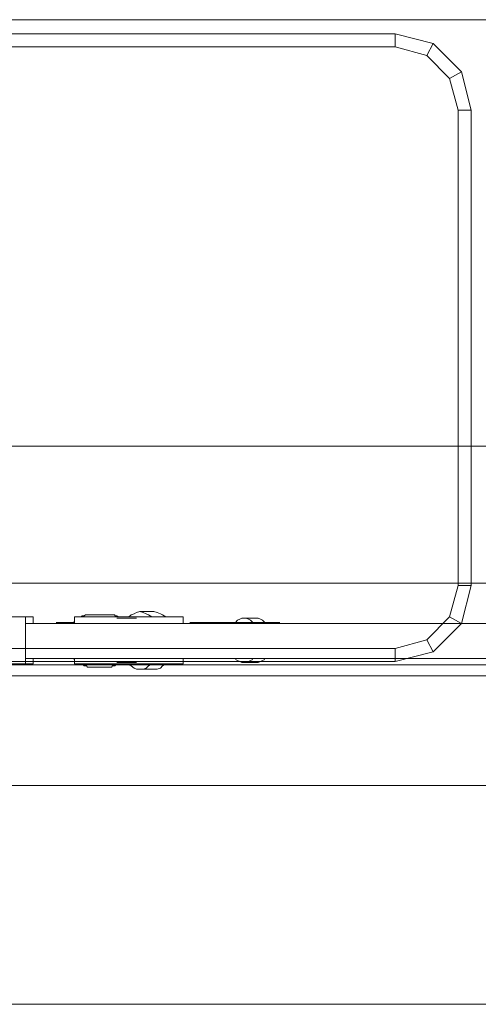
# Model space of a CAD drawing. Header units: millimetres. Extents: x 352 to 350573, y -22 to 37733.
# Tile 91 of 214: x 68881 to 69721, y 7552 to 9352. Entities that reach past the tile are written whole.
import ezdxf

# ---------------------------------------------------------------- set-up
doc = ezdxf.new("R2010")
doc.units = ezdxf.units.MM
doc.layers.add('PDF$_83$-$Floor$Plan$-$В_Этаж$01_Сводный$M-HVAC-DUCT', color=5, linetype='Continuous')
doc.layers.add('PDF$_83$-$Floor$Plan$-$В_Этаж$01_Сводный$P-PIPE', color=3, linetype='Continuous')
doc.layers.add('PDF$_83$new_ifc_RVT-1-В_Этаж$01_Сводный$A-WALL', color=7, linetype='Continuous', true_color=0xdddd6e)
doc.layers.add('PDF$_83$new_ifc_RVT-1-В_Этаж$01_Сводный$I-FURN', color=7, linetype='Continuous', true_color=0xbababa)

msp = doc.modelspace()

# ---------------------------------------------------------------- linework, layer by layer
at = {"layer": 'PDF$_83$-$Floor$Plan$-$В_Этаж$01_Сводный$M-HVAC-DUCT', "lineweight": 0}
msp.add_lwpolyline([(70591, 8572.5), (67000.5, 8572.5), (67000.5, 8321.9), (70591, 8321.9)], close=True, dxfattribs=at)
at = {"layer": 'PDF$_83$-$Floor$Plan$-$В_Этаж$01_Сводный$P-PIPE', "color": 150, "lineweight": 0, "true_color": 0x007fff}
for points in [[(68991.7, 8260.2), (68993.7, 8260.2), (68995.6, 8262.2), (68997.6, 8262.2), (68999.6, 8262.2), (69001.6, 8264.2), (69003.6, 8264.2), (69005.6, 8264.2), (69007.6, 8264.2), (69009.6, 8264.2), (69011.6, 8264.2), (69013.6, 8264.2)], [(69041.4, 8264.2), (69043.4, 8264.2), (69045.4, 8264.2), (69047.4, 8264.2), (69049.4, 8264.2), (69051.3, 8264.2), (69053.3, 8264.2), (69055.3, 8264.2), (69055.3, 8262.2), (69057.3, 8262.2), (69059.3, 8262.2), (69061.3, 8260.2), (69063.3, 8260.2)], [(68979.7, 8250.3), (68981.7, 8252.2)], [(69357.7, 8250.3), (69192.6, 8250.3)], [(69192.6, 8250.3), (69192.6, 8250.3)], [(69286.1, 8248.3), (69256.2, 8248.3)], [(69329.8, 8250.3), (69325.9, 8254.2), (69321.9, 8256.2), (69317.9, 8258.2), (69313.9, 8258.2), (69292, 8258.2), (69288.1, 8258.2), (69284.1, 8256.2), (69280.1, 8254.2), (69276.1, 8250.3)], [(69307.9, 8250.3), (69304, 8254.2), (69300, 8256.2), (69296, 8258.2), (69292, 8258.2)], [(69357.7, 8250.3), (69357.7, 8250.3)], [(68981.7, 8182.6), (68979.7, 8184.6)], [(69013.6, 8168.7), (69011.6, 8168.7), (69009.6, 8168.7), (69007.6, 8168.7), (69005.6, 8168.7), (69003.6, 8170.7), (69001.6, 8170.7), (68999.6, 8170.7), (68997.6, 8172.7), (68995.6, 8172.7), (68993.7, 8172.7), (68991.7, 8174.7)], [(69063.3, 8174.7), (69061.3, 8172.7), (69059.3, 8172.7), (69057.3, 8172.7), (69055.3, 8170.7), (69053.3, 8170.7), (69051.3, 8170.7), (69049.4, 8168.7), (69047.4, 8168.7), (69045.4, 8168.7), (69043.4, 8168.7), (69041.4, 8168.7)], [(69192.6, 8184.6), (69357.7, 8184.6)], [(69192.6, 8184.6), (69192.6, 8184.6)], [(69256.2, 8184.6), (69286.1, 8184.6)], [(69276.1, 8182.6), (69280.1, 8180.6), (69284.1, 8178.6), (69288.1, 8176.7), (69292, 8176.7), (69313.9, 8176.7), (69317.9, 8176.7), (69321.9, 8178.6), (69325.9, 8180.6), (69329.8, 8182.6)], [(69292, 8176.7), (69296, 8176.7), (69300, 8178.6), (69304, 8180.6), (69307.9, 8182.6)], [(69357.7, 8184.6), (69357.7, 8184.6)]]:
    msp.add_lwpolyline(points, dxfattribs=at)
at = {"layer": 'PDF$_83$-$Floor$Plan$-$В_Этаж$01_Сводный$P-PIPE', "color": 220, "lineweight": 0, "true_color": 0xff00bf}
for points in [[(69063.3, 8260.2), (69061.3, 8260.2), (69059.3, 8262.2), (69057.3, 8262.2), (69055.3, 8262.2), (69055.3, 8264.2), (69053.3, 8264.2), (69051.3, 8264.2), (69049.4, 8264.2), (69047.4, 8264.2), (69045.4, 8264.2), (69043.4, 8264.2), (69041.4, 8264.2), (69013.6, 8264.2), (69011.6, 8264.2), (69009.6, 8264.2), (69007.6, 8264.2), (69005.6, 8264.2), (69003.6, 8264.2), (69001.6, 8264.2), (68999.6, 8262.2), (68997.6, 8262.2), (68995.6, 8262.2), (68993.7, 8260.2), (68991.7, 8260.2)], [(68947.9, 8250.3), (68979.7, 8250.3), (68981.7, 8252.2)], [(68947.9, 8250.3), (68947.9, 8250.3)], [(68979.7, 8250.3), (68979.7, 8250.3)], [(68981.7, 8182.6), (68979.7, 8184.6), (68947.9, 8184.6)], [(68947.9, 8184.6), (68947.9, 8184.6)], [(68979.7, 8184.6), (68979.7, 8184.6)], [(68991.7, 8174.7), (68993.7, 8172.7), (68995.6, 8172.7), (68997.6, 8172.7), (68999.6, 8170.7), (69001.6, 8170.7), (69003.6, 8170.7), (69005.6, 8168.7), (69007.6, 8168.7), (69009.6, 8168.7), (69011.6, 8168.7), (69013.6, 8168.7), (69041.4, 8168.7), (69043.4, 8168.7), (69045.4, 8168.7), (69047.4, 8168.7), (69049.4, 8168.7), (69051.3, 8170.7), (69053.3, 8170.7), (69055.3, 8170.7), (69057.3, 8172.7), (69059.3, 8172.7), (69061.3, 8172.7), (69063.3, 8174.7)]]:
    msp.add_lwpolyline(points, dxfattribs=at)
at = {"layer": 'PDF$_83$-$Floor$Plan$-$В_Этаж$01_Сводный$P-PIPE', "color": 5, "lineweight": 0}
for points in [[(69148.8, 8260.2), (69142.8, 8264.2), (69138.9, 8266.2), (69132.9, 8268.2), (69126.9, 8270.1), (69101.1, 8270.1), (69095.1, 8268.2), (69091.1, 8266.2), (69085.2, 8264.2), (69081.2, 8260.2)], [(69123, 8260.2), (69117, 8264.2), (69113, 8266.2), (69107, 8268.2), (69101.1, 8270.1)], [(68906.1, 8248.3), (68906.1, 8260.2), (68892.2, 8260.2)], [(69180.6, 8248.3), (69180.6, 8260.2), (68981.7, 8260.2), (68981.7, 8248.3)], [(69095.1, 8258.2), (69059.3, 8258.2)], [(68892.2, 8174.7), (68906.1, 8174.7), (68906.1, 8184.6)], [(68981.7, 8184.6), (68981.7, 8174.7), (69180.6, 8174.7), (69180.6, 8184.6)], [(69059.3, 8176.7), (69095.1, 8176.7)], [(69081.2, 8172.7), (69085.2, 8170.7), (69091.1, 8166.7), (69095.1, 8164.7), (69101.1, 8164.7), (69126.9, 8164.7), (69132.9, 8164.7), (69138.9, 8166.7), (69142.8, 8170.7), (69148.8, 8174.7)], [(69101.1, 8164.7), (69107, 8164.7), (69113, 8166.7), (69117, 8170.7), (69123, 8174.7)]]:
    msp.add_lwpolyline(points, dxfattribs=at)
at = {"layer": 'PDF$_83$-$Floor$Plan$-$В_Этаж$01_Сводный$P-PIPE', "color": 1, "lineweight": 0}
for points in [[(68856.4, 8174.7), (68892.2, 8174.7), (68892.2, 8260.2), (68856.4, 8260.2)], [(70406, 8248.3), (68892.2, 8248.3)], [(68892.2, 8184.6), (70406, 8184.6)]]:
    msp.add_lwpolyline(points, dxfattribs=at)
at = {"layer": 'PDF$_83$new_ifc_RVT-1-В_Этаж$01_Сводный$A-WALL', "lineweight": 0}
msp.add_lwpolyline([(69809.2, 7951.9), (65809, 7951.9), (65809, 7552.1), (69809.2, 7552.1)], close=True, dxfattribs=at)
at = {"layer": 'PDF$_83$new_ifc_RVT-1-В_Этаж$01_Сводный$I-FURN', "lineweight": 0}
for points in [[(65836.9, 8172.7), (65836.9, 9352.2), (67734.5, 9352.2), (67734.5, 8172.7), (67734.5, 9352.2), (69733.6, 9352.2), (70008.1, 9352.2)], [(69568.5, 9302.5), (69568.5, 9326.4)], [(69626.2, 9286.6), (69638.1, 9308.5)], [(69668, 9244.8), (69689.9, 9256.8)], [(69683.9, 9187.1), (69707.8, 9187.1)], [(69683.9, 8317.9), (69707.8, 8317.9)], [(69668, 8260.2), (69689.9, 8248.3)], [(69638.1, 8196.5), (69626.2, 8218.4)], [(69568.5, 8202.5), (69568.5, 8178.6)]]:
    msp.add_lwpolyline(points, dxfattribs=at)
for points in [[(69638.1, 8196.5), (69568.5, 8178.6), (67899.6, 8178.6), (67830, 8196.5), (67778.3, 8248.3), (67760.4, 8317.9), (67760.4, 9187.1), (67778.3, 9256.8), (67830, 9308.5), (67899.6, 9326.4), (69568.5, 9326.4), (69638.1, 9308.5), (69689.9, 9256.8), (69707.8, 9187.1), (69707.8, 8317.9), (69689.9, 8248.3)], [(69683.9, 9187.1), (69668, 9244.8), (69626.2, 9286.6), (69568.5, 9302.5), (67899.6, 9302.5), (67841.9, 9286.6), (67800.2, 9244.8), (67784.2, 9187.1), (67784.2, 8317.9), (67800.2, 8260.2), (67841.9, 8218.4), (67899.6, 8202.5), (69568.5, 8202.5), (69626.2, 8218.4), (69668, 8260.2), (69683.9, 8317.9)]]:
    msp.add_lwpolyline(points, close=True, dxfattribs=at)
at = {"layer": 'PDF$_83$new_ifc_RVT-1-В_Этаж$01_Сводный$I-FURN', "color": 133, "lineweight": 0, "true_color": 0x6edddd}
msp.add_lwpolyline([(65836.9, 8172.7), (65836.9, 8152.8), (70008.1, 8152.8), (70008.1, 8172.7)], close=True, dxfattribs=at)

doc.saveas('drawing.dxf')
